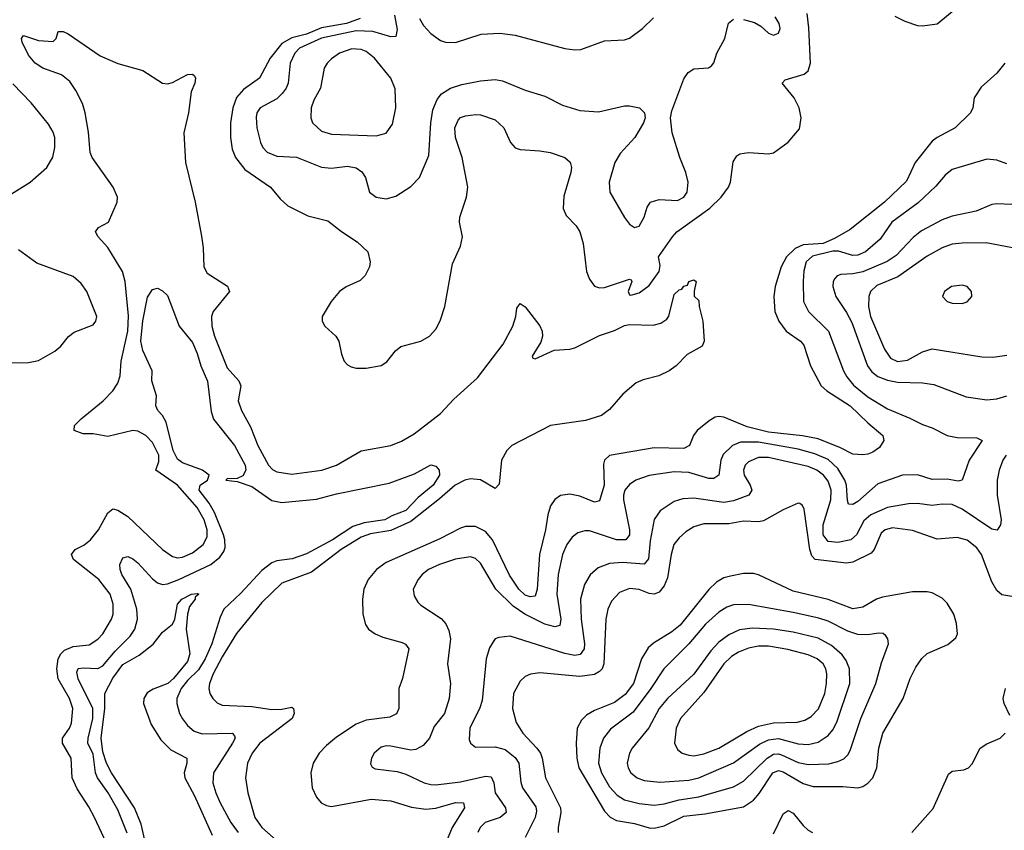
# Model space of a CAD drawing. Header units: inches. Extents: x 1305375 to 1407406, y 744550 to 841633.
# Tile 65 of 256: x 1331555 to 1335520, y 771799 to 775065. Entities that reach past the tile are written whole.
import ezdxf

# ---------------------------------------------------------------- set-up
doc = ezdxf.new("R2010")
doc.units = ezdxf.units.IN
doc.header["$MEASUREMENT"] = 0
doc.layers.add('B3737', color=7, linetype='Continuous')

msp = doc.modelspace()

# ---------------------------------------------------------------- linework, layer by layer
at = {"layer": 'B3737', "color": 5}
for points, elevation in [([(1332925.7, 775070), (1332870.8, 775050), (1332770, 775032), (1332710, 775007.5), (1332650, 774992.3), (1332610.1, 774970), (1332563.3, 774910), (1332519.8, 774830), (1332455.4, 774784.6), (1332427.9, 774752.1), (1332412.5, 774710), (1332404.2, 774650), (1332403.1, 774590), (1332410, 774543.8), (1332423.5, 774510), (1332461.6, 774461.6), (1332564.6, 774390), (1332603.5, 774343.5), (1332635.2, 774315.2), (1332715.6, 774275.6), (1332795.2, 774255.2), (1332850, 774211.6), (1332914, 774170), (1332956.5, 774130), (1332966.7, 774090), (1332963.9, 774070), (1332945.7, 774034.3), (1332925.5, 774014.5), (1332870, 773988.5), (1332842, 773970), (1332808.8, 773930), (1332773.4, 773870), (1332773.4, 773850), (1332783.7, 773830), (1332828.5, 773790), (1332840.3, 773770), (1332850, 773718), (1332861.6, 773690), (1332874.9, 773674.9), (1332890, 773666.7), (1332910, 773661.1), (1332950, 773660.8), (1333010, 773671.6), (1333033.7, 773686.3), (1333068.6, 773731.4), (1333090, 773748.2), (1333170, 773770.2), (1333205.4, 773790), (1333230, 773818), (1333248, 773852), (1333266.9, 773910), (1333298.3, 774081.7), (1333330, 774153), (1333338.5, 774190), (1333326, 774250), (1333327.4, 774270), (1333354.2, 774350), (1333358.9, 774390), (1333336.2, 774510), (1333310.4, 774590), (1333306.9, 774630), (1333319.9, 774660.1), (1333330, 774670.9), (1333350, 774678), (1333390, 774683.8), (1333410, 774682.2), (1333470, 774661.2), (1333504.3, 774630), (1333530.8, 774570.8), (1333550, 774549.2), (1333570, 774542), (1333650, 774537.5), (1333690.8, 774530), (1333750, 774510.2), (1333771.7, 774491.7), (1333776.9, 774470), (1333774.3, 774450), (1333746.4, 774353.6), (1333743.9, 774303.9), (1333756, 774276), (1333795.3, 774235.3), (1333810.1, 774210.1), (1333824.1, 774164.1), (1333837.1, 774050), (1333850, 774019.5), (1333870, 773991.4), (1333890, 773984.2), (1333910, 773986.2), (1334010, 774019.5), (1334017.2, 774017.2), (1334020.4, 774010), (1334005.2, 773970), (1334010, 773957.3), (1334015.9, 773955.9), (1334050, 773964.6), (1334090, 773994), (1334129.7, 774050), (1334134.1, 774074.2), (1334127, 774110), (1334183.7, 774190), (1334201.2, 774210), (1334334.5, 774305.5), (1334379.1, 774350), (1334409, 774390), (1334417.3, 774410), (1334427.4, 774492.6), (1334443.3, 774516.7), (1334455.3, 774524.7), (1334489.6, 774530.4), (1334570, 774524.5), (1334590, 774529.3), (1334650, 774572.4), (1334695, 774625), (1334702.4, 774670), (1334693.3, 774710), (1334674.3, 774750), (1334625.7, 774810), (1334637.4, 774822.6), (1334714.1, 774845.9), (1334730, 774859.7), (1334739.5, 774890), (1334733, 775033), (1334726.1, 775090)], 1120), ([(1333064.2, 775084.2), (1333074.3, 775025.7), (1333070, 774997), (1333050, 774996.5), (1332977.4, 775017.4), (1332910, 775020), (1332770, 774991.3), (1332681.7, 774950), (1332662.7, 774930), (1332644.5, 774890), (1332635.3, 774810), (1332627.5, 774790), (1332612.3, 774767.7), (1332590, 774747), (1332522.6, 774710), (1332509.7, 774690.3), (1332507.2, 774672.8), (1332509.1, 774630), (1332524.2, 774570), (1332533.9, 774550), (1332551.5, 774531.5), (1332590, 774516), (1332670, 774511.4), (1332770, 774471.7), (1332810, 774467.7), (1332874.5, 774474.5), (1332910, 774469), (1332932.8, 774452.8), (1332947.9, 774430), (1332963.1, 774370), (1332990, 774350.3), (1333030, 774343.7), (1333070, 774354.4), (1333130, 774393.1), (1333164.7, 774430), (1333202.5, 774517.5), (1333209.9, 774650), (1333218.5, 774701.5), (1333236, 774744), (1333253.1, 774766.9), (1333289.9, 774790.1), (1333335.5, 774804.5), (1333410, 774819.5), (1333470, 774823.9), (1333499.3, 774819.3), (1333590, 774781.3), (1333670, 774757.7), (1333740.7, 774720.7), (1333810, 774699), (1333886, 774694), (1333990, 774717.6), (1334010, 774718.4), (1334050.8, 774710), (1334070.7, 774690), (1334073, 774670), (1334066.7, 774650), (1334032.6, 774590), (1333973.4, 774526.6), (1333950.9, 774490), (1333928.4, 774410), (1333931.5, 774370), (1333990, 774267.7), (1334010, 774242), (1334030, 774227.7), (1334050, 774234), (1334069.8, 774270.2), (1334081.5, 774310), (1334095.1, 774330), (1334130, 774341), (1334203.5, 774336.5), (1334229.7, 774350), (1334242.3, 774370), (1334247.3, 774410), (1334237.7, 774450), (1334213.6, 774510), (1334182.4, 774610), (1334175.4, 774670), (1334181.5, 774698.5), (1334230, 774827.3), (1334247.3, 774852.7), (1334270, 774868), (1334329.2, 774870.8), (1334341.2, 774878.8), (1334350, 774891.3), (1334361.6, 774930), (1334394.2, 774990), (1334408.9, 775051.1), (1334430, 775067.6)], 1140), ([(1333164.8, 775070), (1333181.5, 775041.5), (1333210, 775010.2), (1333250, 774981.2), (1333270, 774974.2), (1333310, 774974), (1333413.6, 775006.4), (1333488.9, 775011.1), (1333550, 775003.2), (1333750, 774949.2), (1333790, 774943.6), (1333814.6, 774945.4), (1333910, 774979.6), (1333990, 774983.6), (1334010, 774990.3), (1334063, 775030), (1334106.8, 775073.2)], 1160), ([(1334470, 775066.2), (1334514.2, 775054.2), (1334539.5, 775039.5), (1334570, 775010.6), (1334590, 775002.4), (1334610, 775011), (1334616.9, 775030), (1334612.8, 775050), (1334597, 775077)], 1140), ([(1335079, 775079), (1335119.1, 775059.1), (1335170, 775042), (1335190, 775040.5), (1335250, 775049.2), (1335316.6, 775103.4)], 1120), ([(1331903, 771750), (1331856, 771850), (1331833.2, 771893.2), (1331785.6, 771965.6), (1331765.4, 772010), (1331761.6, 772090), (1331727.5, 772150), (1331727.2, 772170), (1331755.9, 772210), (1331763.8, 772230), (1331768.3, 772290), (1331755.1, 772330), (1331709.1, 772409.1), (1331703.7, 772450), (1331709.7, 772490.3), (1331719.9, 772510), (1331734.8, 772525.2), (1331770, 772539.7), (1331834, 772546), (1331870, 772568.7), (1331889.8, 772590), (1331925, 772650), (1331930.5, 772670), (1331931.6, 772710), (1331918.4, 772750), (1331873.2, 772810), (1331771.6, 772890), (1331763.1, 772910), (1331777.4, 772930), (1331812.6, 772947.4), (1331840.3, 772970), (1331872.2, 773010), (1331910, 773078), (1331930, 773094), (1331950, 773088.9), (1331990, 773063.5), (1332130.2, 772930), (1332170, 772901.6), (1332190, 772897.5), (1332210, 772899.8), (1332250, 772916.8), (1332294, 772950), (1332310, 772982), (1332309.9, 773010), (1332298.1, 773050), (1332270, 773099.5), (1332190, 773190.3), (1332102.4, 773250), (1332115, 773285), (1332114.9, 773310), (1332090, 773361), (1332063.2, 773390), (1332030, 773407.2), (1332010, 773409.4), (1331910, 773386), (1331850, 773396.6), (1331810, 773396.7), (1331774, 773410), (1331775.9, 773430), (1331802.6, 773457.4), (1331890.8, 773530), (1331929.9, 773570.1), (1331950, 773600.9), (1331958.7, 773630), (1331962.8, 773690), (1331990.2, 773810), (1331992.3, 773872.3), (1331978.8, 774010), (1331968.6, 774050), (1331910, 774148), (1331871.3, 774190), (1331860.3, 774210), (1331872.3, 774227.7), (1331912.5, 774250), (1331947.7, 774330), (1331948, 774350), (1331931.1, 774390), (1331846, 774510), (1331837.8, 774530), (1331832.4, 774612.4), (1331818.9, 774690), (1331807.2, 774727.2), (1331780.4, 774780.4), (1331756.3, 774816.3), (1331722.5, 774842.5), (1331647.8, 774870), (1331617.6, 774890), (1331590, 774922), (1331564.7, 774975.3), (1331562, 774990), (1331570, 775002), (1331630, 774981), (1331690, 774978), (1331702, 774990), (1331710, 775018), (1331730, 775018), (1331750, 775008.4), (1331879.3, 774919.2), (1331950, 774888.3), (1332050, 774860.1), (1332130, 774809.2), (1332150, 774807.5), (1332170, 774812.9), (1332230, 774844.2), (1332250, 774846), (1332259, 774839), (1332263.1, 774830), (1332259.6, 774810), (1332245.1, 774774.9), (1332234.7, 774690), (1332215.7, 774610), (1332222.4, 774490), (1332261.3, 774330), (1332287.1, 774192.9), (1332293.9, 774146.1), (1332296.9, 774070), (1332310, 774043.7), (1332391, 773991), (1332399.6, 773970), (1332333.4, 773890), (1332326.9, 773870), (1332328.3, 773830), (1332338.9, 773790), (1332390, 773662), (1332437.2, 773610), (1332445.2, 773590), (1332435, 773530), (1332447.7, 773490), (1332484.3, 773424.3), (1332513.7, 773350), (1332557.3, 773270), (1332572.6, 773252.6), (1332590, 773242.9), (1332650, 773233.5), (1332771.3, 773250), (1332830.9, 773270), (1332930, 773327.6), (1333050, 773350.1), (1333092.8, 773367.2), (1333143.4, 773396.6), (1333250, 773478.6), (1333303.3, 773536.7), (1333397.8, 773622.2), (1333502.2, 773757.8), (1333540.3, 773830), (1333552.8, 773870), (1333556.9, 773903.1), (1333570, 773922), (1333590, 773908), (1333650, 773831.7), (1333659.4, 773810), (1333660.1, 773790), (1333653.6, 773766.4), (1333618, 773710), (1333621.6, 773701.6), (1333630, 773698.9), (1333706.7, 773733.3), (1333770, 773738.1), (1333790, 773743.7), (1333890, 773792.7), (1333950, 773812.8), (1333990, 773833.3), (1334010, 773837), (1334105.9, 773834.2), (1334136.9, 773843.1), (1334160.7, 773859.2), (1334168.9, 773871.1), (1334190, 773958), (1334210, 773976.3), (1334221.1, 773978.9), (1334230, 773991), (1334244.1, 773995.9), (1334250, 774011), (1334270, 774017.6), (1334279.3, 774010), (1334271, 773971), (1334271.6, 773951.6), (1334290, 773934), (1334290.8, 773910), (1334306, 773850), (1334310.6, 773770), (1334303, 773750), (1334243.4, 773716.6), (1334198.9, 773670), (1334170.3, 773650), (1334128.5, 773630), (1334065.5, 773614.5), (1334037.9, 773602.1), (1333983.3, 773556.7), (1333930, 773494.6), (1333897.6, 773470), (1333833, 773450), (1333693, 773430), (1333537, 773350), (1333516.4, 773330), (1333495.6, 773290), (1333485.7, 773194.3), (1333470, 773176.8), (1333410, 773210.9), (1333370, 773215.7), (1333346.7, 773210), (1333308.8, 773190), (1333245.9, 773134.1), (1333130, 773043.1), (1333050, 773007), (1332966.8, 772993.2), (1332930, 772980.1), (1332849.6, 772930), (1332730, 772838.5), (1332610, 772794.6), (1332530, 772716.8), (1332428.3, 772591.7), (1332370, 772498.4), (1332334.3, 772430), (1332318.6, 772390), (1332316.8, 772370), (1332320.9, 772350), (1332332.2, 772330), (1332350, 772313), (1332370, 772303.7), (1332490, 772297.6), (1332570, 772285.5), (1332610, 772286.7), (1332650, 772294.7), (1332656.9, 772290), (1332660.5, 772270), (1332652.4, 772250), (1332522.2, 772150), (1332490.6, 772110), (1332472.5, 772070), (1332464.5, 772010), (1332473.8, 771950), (1332501.9, 771850), (1332529.5, 771810), (1332610, 771739.4)], 1080), ([(1335522.4, 774890), (1335489.5, 774850.5), (1335426.9, 774793.1), (1335398.7, 774750), (1335393.8, 774710), (1335383.6, 774690), (1335322, 774630), (1335250, 774591.2), (1335230, 774575.7), (1335160.8, 774490), (1335125.5, 774414.5), (1335036.9, 774330), (1334899.7, 774220.3), (1334836.8, 774183.2), (1334790, 774163.1), (1334710, 774157.5), (1334677.1, 774142.9), (1334642.2, 774110), (1334621.8, 774070), (1334597.1, 773990), (1334592.3, 773950), (1334596.1, 773890), (1334611.6, 773850), (1334642, 773810), (1334698.8, 773770), (1334713.2, 773753.2), (1334739.2, 773670), (1334782.3, 773590), (1334805.5, 773570), (1334899.7, 773510), (1334970, 773440.7), (1335030.2, 773390), (1335034.9, 773370), (1335017.9, 773342.1), (1334990, 773322.7), (1334970, 773315.1), (1334950, 773311.9), (1334910, 773315.1), (1334860.3, 773340.3), (1334770, 773375.8), (1334707.8, 773387.8), (1334570, 773403.3), (1334484.6, 773424.6), (1334390, 773463.2), (1334370, 773467), (1334356.1, 773463.9), (1334330.8, 773449.2), (1334283.6, 773410), (1334268.1, 773390), (1334252.4, 773350), (1334230, 773337.3), (1334110, 773340.4), (1333930, 773308.9), (1333909.2, 773290.8), (1333905.3, 773274.7), (1333908.1, 773190), (1333890, 773126), (1333870, 773120.6), (1333810, 773144.7), (1333770, 773153.4), (1333732.2, 773147.8), (1333710, 773132), (1333693, 773107), (1333681, 773070), (1333672, 773010), (1333648.5, 772910), (1333639, 772770), (1333630, 772742.3), (1333610, 772739.4), (1333590, 772746.7), (1333564.6, 772770), (1333527.3, 772827.3), (1333458.9, 772970), (1333430, 773002.9), (1333390, 773023.4), (1333350, 773023.2), (1333330, 773016.4), (1333247, 772973), (1333030, 772877.7), (1332991, 772850), (1332957.8, 772810), (1332940.9, 772770), (1332935.2, 772730), (1332937.2, 772670), (1332947.6, 772627.6), (1332959.5, 772610), (1332986.4, 772590), (1333016.6, 772576.6), (1333095.4, 772555.4), (1333108.6, 772548.6), (1333122, 772530), (1333096.5, 772410), (1333082, 772370), (1333081.3, 772290), (1333071.8, 772268.2), (1333045.3, 772254.7), (1332950, 772243.2), (1332910, 772226.5), (1332830, 772173.6), (1332790, 772140.2), (1332760.9, 772110), (1332737.1, 772070), (1332727.2, 772030), (1332732, 771970), (1332750, 771932), (1332768.9, 771910), (1332790, 771898.4), (1332810, 771894.8), (1332970, 771923.9), (1333050, 771917.4), (1333132.5, 771892.5), (1333190, 771884.3), (1333230, 771887.9), (1333310, 771911.3), (1333341.6, 771910), (1333346.3, 771890), (1333295.8, 771810), (1333254.2, 771710)], 1120), ([(1331500.7, 774350), (1331596.5, 774410), (1331663.9, 774470), (1331688.1, 774511.9), (1331696, 774550), (1331696.7, 774590), (1331690, 774612), (1331670, 774644.6), (1331601.1, 774730), (1331526.4, 774806.4)], 1120), ([(1335530, 774483.9), (1335490, 774498.9), (1335450, 774502.8), (1335310, 774461.4), (1335281.8, 774438.2), (1335244.8, 774395.2), (1335172.9, 774327.1), (1335066.8, 774250), (1335019.6, 774180.4), (1334960.7, 774130), (1334930, 774116.2), (1334910, 774115.6), (1334852.9, 774132.9), (1334830, 774132.8), (1334747.4, 774112.6), (1334722.5, 774090), (1334713.1, 774053.1), (1334709.6, 774010), (1334710.9, 773930), (1334731, 773890), (1334811.9, 773810), (1334873, 773650), (1334885.6, 773625.6), (1334912.2, 773592.2), (1334970, 773545.9), (1335050, 773497.3), (1335140, 773460), (1335190, 773433.9), (1335230, 773421), (1335290, 773390.2), (1335330, 773381.4), (1335410, 773380.9), (1335430.2, 773370.2), (1335377.9, 773290), (1335350, 773209.8), (1335334.1, 773205.9), (1335290, 773214.5), (1335230, 773212.8), (1335170, 773231.1), (1335110, 773229.9), (1335010, 773195), (1334930, 773123.6), (1334910, 773112), (1334893.1, 773113.1), (1334887.9, 773127.9), (1334885, 773190), (1334878.4, 773210), (1334850, 773257.5), (1334810, 773292.9), (1334756.6, 773316.6), (1334690, 773334.1), (1334530, 773362.7), (1334456.9, 773363.1), (1334425.2, 773350), (1334387.1, 773312.9), (1334377.7, 773290), (1334370.1, 773229.9), (1334350, 773216.8), (1334330, 773217.1), (1334250, 773240.1), (1334190, 773243.2), (1334090, 773228.1), (1334036.5, 773210), (1334010, 773193), (1333992.3, 773170), (1333987, 773150), (1333986.2, 773130), (1334010.1, 773009.9), (1334010, 772989.7), (1333995.3, 772970), (1333958.4, 772970), (1333850, 773005), (1333830, 773006.3), (1333802.1, 772997.9), (1333779.3, 772980.7), (1333758.4, 772950), (1333741, 772910), (1333723.6, 772830), (1333718, 772750), (1333734.2, 772650), (1333730, 772624.5), (1333710, 772618.2), (1333669.3, 772629.3), (1333589.6, 772669.6), (1333541.9, 772701.9), (1333471.8, 772770), (1333410, 772875.8), (1333390, 772894.4), (1333370, 772901), (1333310, 772891.2), (1333245.3, 772870), (1333201.5, 772850), (1333175.8, 772830), (1333159.7, 772810), (1333139, 772770), (1333143.4, 772743.4), (1333158.3, 772718.3), (1333170, 772706.5), (1333252.5, 772652.5), (1333270.7, 772630.7), (1333283.6, 772603.6), (1333289.4, 772570), (1333278, 772470), (1333290.2, 772390), (1333284.1, 772330), (1333265, 772270), (1333223.3, 772216.7), (1333205.2, 772170), (1333178.9, 772141.1), (1333150, 772124.8), (1333130, 772121.8), (1333050, 772138.5), (1333030, 772139.5), (1333010, 772133.8), (1332982.8, 772110), (1332971.8, 772090), (1332967.1, 772067.1), (1332973.7, 772053.7), (1332986.3, 772046.3), (1333075.3, 772035.3), (1333110, 772025.2), (1333183.8, 771990), (1333210, 771983.7), (1333230, 771982.1), (1333330, 771994.1), (1333430, 772016.8), (1333453.9, 772013.9), (1333464, 771990), (1333469.4, 771949.4), (1333510.8, 771890), (1333513.5, 771870), (1333490.3, 771850), (1333429.1, 771830), (1333409.2, 771810.8), (1333399.8, 771790)], 1140), ([(1335550, 774321), (1335490, 774323.1), (1335470, 774320.3), (1335406.8, 774293.2), (1335310, 774274), (1335270, 774259.3), (1335186.1, 774213.9), (1335152.6, 774187.4), (1335084.3, 774115.7), (1335048.5, 774091.5), (1334950, 774049.6), (1334910, 774040.9), (1334861.9, 774038.1), (1334847.1, 774032.9), (1334837.9, 774022.1), (1334830.9, 774010), (1334828.9, 773990), (1334841.1, 773950), (1334884.9, 773884.9), (1334905.6, 773845.6), (1334969.1, 773670), (1334986, 773646), (1335010, 773627.3), (1335050, 773612.2), (1335090, 773604.6), (1335190, 773602), (1335235.7, 773595.7), (1335366.2, 773546.2), (1335450, 773534), (1335490, 773537.4), (1335530, 773550.1)], 1160), ([(1335630.7, 774130.7), (1335446.6, 774166.6), (1335350, 774165.5), (1335310, 774160.2), (1335270, 774145.7), (1335210, 774112), (1335090.6, 774029.4), (1335006.1, 773993.9), (1334981.2, 773970), (1334973.9, 773950), (1334973.1, 773910), (1334981.1, 773870), (1335037.8, 773737.8), (1335061.6, 773701.6), (1335090, 773687.5), (1335130, 773693.6), (1335190, 773727.3), (1335230, 773739.2), (1335430, 773706.8), (1335473.9, 773706.1), (1335530, 773714)], 1180), ([(1331450, 773680.9), (1331590, 773684.5), (1331630, 773692.2), (1331695.8, 773730), (1331719.7, 773750), (1331751.8, 773788.3), (1331774.3, 773805.7), (1331850, 773835.9), (1331861.4, 773850), (1331865.2, 773870), (1331825.2, 773970), (1331802.6, 774002.6), (1331770, 774029.9), (1331624.1, 774084.1), (1331550, 774138.6)], 1120), ([(1331986.9, 771786.9), (1331950, 771880.8), (1331911.6, 771950), (1331867.6, 772010), (1331859.7, 772030), (1331850, 772105.6), (1331829.5, 772150), (1331830.2, 772170), (1331848.7, 772250), (1331849.6, 772290), (1331790.6, 772409.4), (1331784.5, 772435.5), (1331790, 772450.7), (1331810, 772453.8), (1331868.9, 772451.1), (1331890, 772461.5), (1331938.7, 772521.3), (1331999.2, 772580.8), (1332018.4, 772610), (1332029.1, 772650), (1332026.5, 772690), (1332002.6, 772770), (1331966.5, 772830), (1331959.4, 772850), (1331958.2, 772870), (1331970, 772897), (1331990, 772901.8), (1332010, 772892.7), (1332030, 772876.8), (1332090, 772812), (1332110, 772796.2), (1332130, 772789.5), (1332150, 772792.4), (1332195.4, 772810), (1332324.7, 772870), (1332360.9, 772899.1), (1332377.2, 772922.8), (1332381.5, 772938.5), (1332381.1, 772970), (1332375.5, 772990), (1332339.4, 773079.4), (1332317.6, 773117.6), (1332277.9, 773170), (1332281.8, 773190), (1332310.8, 773210), (1332318.3, 773230), (1332290.5, 773250.5), (1332210, 773279.4), (1332190, 773294.2), (1332172.6, 773330), (1332144, 773444), (1332129.9, 773469.9), (1332111.5, 773490), (1332103.5, 773510), (1332105.1, 773550), (1332087.3, 773610), (1332088.6, 773650), (1332050, 773732.8), (1332042.7, 773770), (1332050, 773851.3), (1332070, 773946.8), (1332090, 773978), (1332110, 773984), (1332130, 773973.4), (1332150, 773953.4), (1332197, 773830), (1332250, 773764.9), (1332270, 773720.4), (1332284.1, 773670), (1332310.7, 773609.3), (1332326.1, 773486.1), (1332335.2, 773455.2), (1332419.8, 773350), (1332462.6, 773270), (1332465.4, 773250), (1332452.7, 773227.3), (1332430, 773216.4), (1332390, 773214.7), (1332384.4, 773210), (1332430, 773204.4), (1332490, 773184.2), (1332570, 773128.5), (1332610, 773119.3), (1332750, 773133.7), (1332830, 773155.1), (1333042.9, 773197.1), (1333144.5, 773235.5), (1333210, 773272.2), (1333230, 773266.8), (1333244, 773250), (1333245.3, 773230), (1333219.7, 773190), (1333159.5, 773140.5), (1333110, 773087.1), (1333053.6, 773066.4), (1333025.8, 773050), (1332942.4, 773037.6), (1332896.4, 773023.6), (1332814.3, 772970), (1332710, 772913.3), (1332652.2, 772892.2), (1332590, 772884.8), (1332570, 772876.7), (1332530, 772846), (1332445.1, 772754.9), (1332377, 772690), (1332361.6, 772658.4), (1332328.6, 772550), (1332301.5, 772490), (1332274.2, 772445.8), (1332230, 772402), (1332205.5, 772370), (1332187.2, 772330), (1332187, 772310), (1332198.6, 772270), (1332210, 772248.1), (1332230, 772221.1), (1332257.8, 772197.8), (1332290, 772187.4), (1332410.1, 772190.1), (1332419.5, 772179.5), (1332422.4, 772170), (1332412.1, 772150), (1332335.4, 772030), (1332332.5, 771990), (1332344, 771950), (1332362.1, 771910), (1332405.1, 771830), (1332434.1, 771790)], 1060), ([(1335527.7, 773310), (1335514.3, 773290), (1335499.8, 773250), (1335491.9, 773210), (1335491.2, 773150), (1335507.8, 773050), (1335504.7, 773030), (1335491.4, 773008.6), (1335470, 773012.3), (1335350, 773093.5), (1335310, 773111.1), (1335270, 773112.7), (1335230, 773107.8), (1335170, 773115.7), (1335134.2, 773114.2), (1335050, 773099.7), (1334982.7, 773070), (1334953.6, 773046.4), (1334924.1, 772990), (1334902.3, 772970), (1334850, 772959.2), (1334810, 772962.7), (1334790.9, 772990), (1334789.9, 773029.9), (1334821.9, 773130), (1334823, 773170), (1334810, 773206.1), (1334792, 773230), (1334765.2, 773250), (1334730, 773264.9), (1334570, 773300.6), (1334530, 773300.9), (1334490, 773284.2), (1334476.6, 773270), (1334470.1, 773250), (1334472.5, 773230), (1334496.8, 773190), (1334502.9, 773170), (1334491.4, 773150), (1334430, 773126.9), (1334390, 773119.7), (1334270, 773137.6), (1334225.3, 773134.7), (1334190, 773123.4), (1334133.4, 773086.6), (1334110, 773051.3), (1334094.4, 772965.6), (1334087.1, 772892.9), (1334070, 772870.7), (1333981.7, 772878.3), (1333930, 772873.4), (1333884.1, 772855.9), (1333851.6, 772828.4), (1333828.9, 772790), (1333813.8, 772730), (1333816.5, 772650), (1333829.2, 772550), (1333828.5, 772530), (1333812.5, 772507.5), (1333790, 772503.7), (1333750, 772511.3), (1333530, 772580.7), (1333483.8, 772576.2), (1333470.2, 772569.8), (1333461, 772559), (1333446.4, 772533.6), (1333433.4, 772490), (1333417.6, 772322.4), (1333407.7, 772292.3), (1333367.9, 772210), (1333365.4, 772165.4), (1333370.3, 772150), (1333390, 772134), (1333470, 772135.6), (1333510, 772125.1), (1333550, 772092), (1333564.6, 772070), (1333572.6, 771992.6), (1333579.5, 771970), (1333633.2, 771893.2), (1333636.3, 771876.3), (1333630.1, 771850), (1333590.2, 771770.2)], 1160), ([(1335550, 772740.4), (1335510, 772747.7), (1335490, 772765.7), (1335470, 772800.5), (1335427.9, 772910), (1335410, 772936.5), (1335370, 772967.4), (1335330, 772979.2), (1335250, 772971.8), (1335150, 773007.2), (1335070, 773018.4), (1335039.7, 773010), (1335024, 772996), (1334996.4, 772930), (1334983.7, 772916.3), (1334910, 772879.6), (1334884.1, 772875.9), (1334758.2, 772890), (1334744.3, 772904.3), (1334736.6, 772930), (1334713.6, 773093.6), (1334707.9, 773107.9), (1334695.9, 773115.9), (1334690, 773117), (1334630, 773090.7), (1334550, 773046.5), (1334530, 773042.1), (1334470, 773044), (1334410, 773034.1), (1334310, 773033.8), (1334270, 773021.9), (1334238, 773002), (1334210, 772977.8), (1334189, 772950), (1334177.7, 772910), (1334163.1, 772816.9), (1334150, 772784.6), (1334130, 772758.8), (1334110, 772750.5), (1334090, 772752.7), (1334050, 772768.7), (1334010, 772772.9), (1333970, 772757), (1333938.3, 772721.7), (1333923.6, 772690), (1333914.7, 772650), (1333906.8, 772470), (1333899.9, 772450), (1333890, 772438.2), (1333870, 772426.7), (1333810, 772418.8), (1333650, 772433.4), (1333611.4, 772428.6), (1333590, 772418.4), (1333570, 772400.4), (1333543.5, 772350), (1333539.5, 772290), (1333553.9, 772233.9), (1333580.7, 772190), (1333637.9, 772130), (1333651.5, 772110), (1333659, 772090), (1333672.9, 772010), (1333732.3, 771890), (1333734.3, 771870), (1333722.7, 771810), (1333723.6, 771790)], 1180), ([(1332065.7, 771730), (1332043.5, 771823.5), (1332017.3, 771890), (1331924.6, 772030), (1331904.7, 772070), (1331890, 772115.1), (1331883.1, 772170), (1331898.1, 772290), (1331897.4, 772350), (1331930, 772411.9), (1331970, 772467.2), (1332036, 772504), (1332091.6, 772548.4), (1332130, 772597.4), (1332169.9, 772630.1), (1332179.8, 772650), (1332189.9, 772710), (1332207, 772730), (1332246.6, 772750), (1332270, 772752.9), (1332275.5, 772750), (1332262, 772738), (1332261.3, 772730), (1332239.1, 772700.9), (1332230.2, 772670), (1332225.5, 772610), (1332239.8, 772510), (1332230, 772478.8), (1332174.4, 772410), (1332150.6, 772390), (1332092.5, 772367.5), (1332067.6, 772352.4), (1332054.8, 772330), (1332053.7, 772310), (1332084.6, 772224.6), (1332123, 772163), (1332162.9, 772122.9), (1332227.8, 772090), (1332227.6, 772070), (1332216.4, 772030), (1332219.8, 772010), (1332258.3, 771938.3), (1332330, 771779)], 1040), ([(1335542, 772262), (1335518.9, 772310), (1335515.4, 772330), (1335525, 772370)], 1180), ([(1335147.2, 771790), (1335233.8, 771886.2), (1335295.3, 772024.7), (1335310, 772037.3), (1335356.9, 772043.1), (1335376, 772050), (1335390, 772066.8), (1335423, 772130), (1335450, 772147.4), (1335503.6, 772170), (1335524, 772190)], 1180), ([(1334590, 771784.8), (1334630, 771865.9), (1334650, 771878.5), (1334670, 771868.1), (1334710, 771818.7), (1334730, 771799.7), (1334747.8, 771790)], 1180)]:
    msp.add_lwpolyline(points, dxfattribs=dict(at, elevation=elevation))
for points, elevation in [([(1332892.2, 774947.8), (1332842.8, 774930), (1332810, 774907.6), (1332792.4, 774890), (1332780.7, 774870), (1332766, 774790), (1332738.6, 774741.4), (1332727.9, 774710), (1332726.8, 774670), (1332734.2, 774650), (1332770, 774616.8), (1332810, 774604.1), (1332990, 774597.4), (1333030, 774607.5), (1333056.1, 774643.9), (1333069.9, 774710), (1333067, 774787), (1333049.1, 774830), (1332983.2, 774910), (1332950, 774937.3), (1332930, 774945.4)], 1160), ([(1335350, 773995.4), (1335307.4, 773990), (1335279.1, 773970), (1335271.5, 773950), (1335290.3, 773930), (1335310, 773922.8), (1335350, 773921.7), (1335370, 773928.5), (1335389.1, 773950), (1335387.5, 773970), (1335370, 773989.8)], 1220), ([(1334510, 772833.6), (1334470, 772833.4), (1334416.9, 772823.1), (1334390, 772815.7), (1334360.9, 772799.1), (1334330, 772769.1), (1334214, 772626), (1334180.8, 772599.2), (1334107.1, 772552.9), (1334086.2, 772533.8), (1334059.4, 772490), (1334026.9, 772390), (1333993.6, 772346.4), (1333950, 772313.7), (1333870, 772281.1), (1333837.6, 772262.4), (1333817.1, 772242.9), (1333800.1, 772210), (1333795.2, 772150), (1333798.2, 772090), (1333806.6, 772050), (1333910, 771875.5), (1333932.1, 771852.1), (1333957.9, 771837.9), (1334030, 771826.5), (1334090, 771808.6), (1334110, 771807.1), (1334150, 771817.2), (1334230, 771856.3), (1334314.5, 771865.5), (1334470, 771893.8), (1334510, 771920.1), (1334532.9, 771947.1), (1334587.6, 772030), (1334610, 772040.1), (1334630, 772034.7), (1334710, 771988), (1334750, 771976), (1334870, 771975.5), (1334929.9, 771970.1), (1334950, 771975.6), (1334970, 771988.2), (1334990, 772010.3), (1335006.1, 772050), (1335015.3, 772130), (1335031.2, 772190), (1335113.3, 772330), (1335140.5, 772410), (1335163.5, 772456.5), (1335188.3, 772491.7), (1335210, 772511), (1335292.5, 772547.5), (1335325.4, 772574.6), (1335331.4, 772590), (1335328.1, 772631.9), (1335316.4, 772670), (1335290, 772714), (1335270, 772734.1), (1335230, 772755.6), (1335210, 772759.9), (1335150, 772760.2), (1335030, 772738), (1335005.8, 772730), (1334950, 772697.7), (1334910, 772691.6), (1334810, 772729), (1334670, 772762.5), (1334530, 772828.4)], 1220), ([(1334490, 772709.4), (1334430, 772708.1), (1334402.2, 772697.8), (1334370, 772678), (1334317, 772630), (1334250, 772549.9), (1334148.7, 772450), (1334096.9, 772370), (1334025, 772275), (1333933.9, 772206.1), (1333906.4, 772170), (1333890.7, 772130), (1333886.3, 772070), (1333897.5, 772030), (1333930, 771974.1), (1333960.2, 771940.2), (1333990, 771922), (1334050, 771907), (1334110, 771900.3), (1334150, 771905.8), (1334210, 771921.1), (1334290, 771934.3), (1334430, 771974.1), (1334470, 771996.6), (1334564.5, 772090), (1334590, 772105.3), (1334610, 772107.2), (1334623.3, 772103.3), (1334690, 772072.7), (1334730, 772063.4), (1334813.5, 772066.5), (1334850, 772075.5), (1334873.1, 772086.9), (1334890, 772103.5), (1334899.3, 772120.7), (1334942.7, 772250), (1335002.5, 772390), (1335025.9, 772474.1), (1335053.1, 772550), (1335051.1, 772570), (1335042.9, 772582.9), (1335031.6, 772591.6), (1335013.5, 772593.5), (1334970, 772586.6), (1334930, 772587.4), (1334890, 772600.9), (1334810, 772642.3), (1334773.7, 772653.7), (1334670, 772677.1)], 1240), ([(1334506.4, 772613.6), (1334453.9, 772606.2), (1334410, 772586.3), (1334370, 772557.5), (1334337.6, 772522.4), (1334270, 772428.6), (1334164.2, 772330), (1334129.8, 772290.2), (1334088.3, 772211.7), (1334021.7, 772130), (1334010.9, 772110), (1334001.4, 772070), (1334004.6, 772050), (1334016.2, 772030), (1334041.7, 772010), (1334070, 771999.8), (1334133, 771993), (1334250, 772001.6), (1334290, 772009.7), (1334430, 772070.6), (1334534.5, 772145.6), (1334570, 772164.1), (1334610, 772168.2), (1334690, 772147.1), (1334730, 772144.9), (1334770, 772154.5), (1334810, 772180.5), (1334830, 772203.8), (1334845.5, 772234.5), (1334898.1, 772390), (1334896.9, 772450), (1334883.5, 772483.5), (1334866.5, 772506.5), (1334823.7, 772543.7), (1334770, 772572.5), (1334670, 772597), (1334590, 772609.2)], 1260), ([(1334570, 772541.5), (1334530, 772541), (1334490, 772532.7), (1334450, 772516.7), (1334421.3, 772498.7), (1334390, 772469.9), (1334310, 772354.1), (1334215.5, 772250), (1334198.2, 772210), (1334191.1, 772150), (1334203.9, 772123.9), (1334222, 772110), (1334250, 772101.1), (1334270, 772099.2), (1334310, 772107), (1334370.8, 772130), (1334482.4, 772197.7), (1334530, 772219), (1334590, 772232.1), (1334686, 772234), (1334716.8, 772243.2), (1334742.7, 772257.3), (1334771.8, 772288.2), (1334797.3, 772350), (1334804.5, 772390), (1334805.6, 772430), (1334801.5, 772450), (1334790.4, 772470), (1334766.1, 772490), (1334730, 772506.5), (1334647.9, 772527.9)], 1280)]:
    msp.add_lwpolyline(points, close=True, dxfattribs=dict(at, elevation=elevation))

doc.saveas('drawing.dxf')
